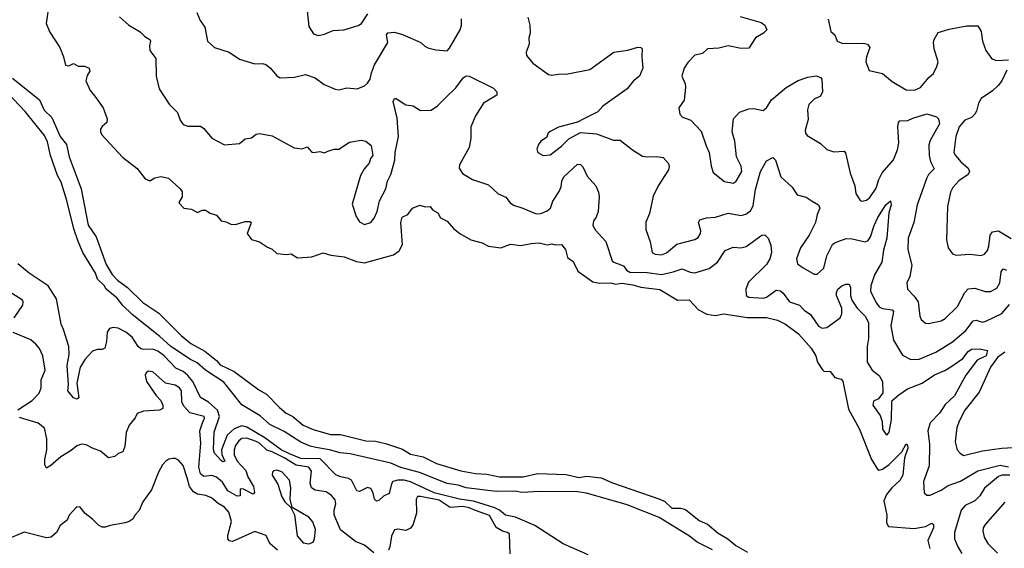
# Model space of a CAD drawing. Extents: x 2133489 to 2292442, y 756223 to 916462.
# Tile 190 of 256: x 2224926 to 2231121, y 812286 to 815609. Entities that reach past the tile are written whole.
import ezdxf

# ---------------------------------------------------------------- set-up
doc = ezdxf.new("R2010")
doc.units = 0

msp = doc.modelspace()

# ---------------------------------------------------------------- linework, layer by layer
at = {"layer": '0CON20XD'}
for points in [[(2225112, 815715), (2225092.9, 815585), (2225115, 815531.2), (2225178.9, 815435), (2225202.5, 815375), (2225215, 815323.3), (2225235, 815320), (2225265, 815333.3), (2225295, 815316.7), (2225335, 815316.2), (2225363.6, 815303.6), (2225366.7, 815285), (2225351.2, 815258.8), (2225342.9, 815225), (2225370, 815165), (2225398.5, 815128.5), (2225452, 815055), (2225476, 814985), (2225475, 814962.5), (2225445, 814937.5), (2225435, 814920), (2225433.8, 814905), (2225443.8, 814885), (2225574, 814745), (2225665, 814674), (2225715, 814608.8), (2225745, 814596.7), (2225776, 814614), (2225815, 814624), (2225862.2, 814612.2), (2225935, 814546.7), (2225947.7, 814527.7), (2225948, 814495), (2225930, 814465), (2225930, 814455), (2225960, 814425), (2226007, 814417), (2226045, 814397.5), (2226075, 814412.5), (2226095, 814412.5), (2226125, 814392.5), (2226165, 814380), (2226193.9, 814343.9), (2226225, 814338.8), (2226255, 814324), (2226285, 814321.4), (2226345, 814341.1), (2226375, 814340), (2226382.5, 814335), (2226381.2, 814325), (2226357.5, 814265), (2226385, 814227.5), (2226435, 814213.3), (2226485, 814180), (2226515, 814167.5), (2226545, 814140), (2226605, 814133.3), (2226635, 814137.5), (2226675, 814112.5), (2226705, 814113.3), (2226765, 814118.8), (2226835, 814144.2), (2226885, 814129.2), (2226967.6, 814117.6), (2227045, 814088.9), (2227095, 814080), (2227278.9, 814131.1), (2227314.3, 814155), (2227333.9, 814196.1), (2227323.8, 814335), (2227333.3, 814366.7), (2227367.5, 814385), (2227397.5, 814425), (2227445, 814442.5), (2227477, 814433), (2227510, 814435), (2227524, 814414), (2227556.7, 814395), (2227575, 814363.3), (2227615, 814342.5), (2227656.1, 814296.1), (2227695.9, 814265.9), (2227765, 814224.3), (2227836.4, 814206.4), (2227875, 814184.3), (2227954.4, 814175.6), (2228015, 814197.5), (2228078.8, 814188.8), (2228145, 814201.4), (2228195, 814205.8), (2228245, 814193.8), (2228275, 814200), (2228295, 814193.3), (2228335.7, 814195.7), (2228361.4, 814165), (2228373.4, 814113.4), (2228407.9, 814087.9), (2228437.9, 814027.9), (2228532.1, 813962.1), (2228575, 813952.6), (2228645, 813955.8), (2228675, 813947.3), (2228715, 813952.1), (2228785, 813942.3), (2228835, 813927.8), (2228955, 813913.3), (2229065, 813845.6), (2229137.9, 813847.9), (2229197.5, 813785), (2229248.8, 813758.8), (2229305, 813750), (2229355, 813759.2), (2229505, 813736.2), (2229625, 813736.5), (2229695, 813719.5), (2229745.3, 813695.3), (2229826.9, 813635), (2229906.2, 813545), (2229935.9, 813495.9), (2229946.4, 813456.4), (2229977, 813407), (2229985, 813400), (2230025, 813396.7), (2230055, 813358.8), (2230095, 813348.8), (2230105, 813337.5), (2230140.4, 813160.4), (2230208.2, 813038.2), (2230285.3, 812845), (2230323.3, 812783.3), (2230335, 812777.8), (2230355, 812782.5), (2230396.7, 812813.3), (2230477, 812893), (2230505, 812943.3), (2230512.7, 812932.7), (2230515.3, 812915), (2230494.4, 812855), (2230482.2, 812745), (2230465, 812713.1), (2230414.2, 812665.8), (2230381.1, 812625)], [(2226041.2, 815655), (2226062, 815605), (2226091.7, 815561.7), (2226108.8, 815475), (2226152, 815435), (2226245, 815404.2), (2226310, 815360), (2226405, 815331.4), (2226455, 815334.2), (2226475, 815328), (2226505, 815304), (2226545, 815256), (2226565, 815244), (2226655, 815247.5), (2226725, 815263.8), (2226785, 815244.4), (2226841.7, 815201.7), (2226912.1, 815172.1), (2226935, 815169.2), (2226985, 815180), (2227050, 815175), (2227095, 815192.9), (2227115, 815210), (2227131.4, 815235), (2227139.6, 815275), (2227159.6, 815325), (2227242.5, 815465), (2227234.5, 815515), (2227242.8, 815527.2), (2227285, 815530.4), (2227335, 815515.3), (2227450, 815465), (2227475, 815442), (2227495, 815432.5), (2227545, 815420), (2227615, 815414.3), (2227630.9, 815429.1), (2227698.5, 815545), (2227706.2, 815575), (2227707.1, 815615)], [(2226734.4, 815665), (2226745.5, 815565.5), (2226775, 815521.2), (2226805, 815510), (2226845, 815518.1), (2226877.2, 815532.8), (2226899.3, 815540.7), (2226965, 815545.6), (2227055, 815572), (2227076.7, 815585), (2227117.8, 815645)], [(2225555, 815626.2), (2225614, 815574), (2225685, 815531.9), (2225713.3, 815503.3), (2225744.5, 815484.5), (2225749.4, 815475), (2225743.3, 815445), (2225745.6, 815415), (2225782, 815365), (2225786, 815255), (2225803.3, 815175), (2225867.7, 815077.7), (2225918.8, 815025), (2225935, 814977.5), (2225955, 814951.2), (2225985, 814940), (2226065, 814939.4), (2226085, 814924.4), (2226135, 814864.3), (2226215, 814822.9), (2226309.3, 814830.7), (2226345, 814860.8), (2226385, 814865.8), (2226415, 814890), (2226435, 814894.2), (2226515, 814880), (2226653.9, 814803.9), (2226703.6, 814796.4), (2226735, 814810), (2226765, 814776.7), (2226775, 814773.3), (2226815, 814781.2), (2226845, 814772.5), (2226865, 814782.5), (2226905, 814796.2), (2226935, 814796.2), (2227001.2, 814838.8), (2227075, 814851.4), (2227105, 814845.5), (2227138.7, 814818.7), (2227147.5, 814755), (2227133, 814737), (2227125, 814707.5), (2227095.9, 814674.1), (2227070.9, 814629.1), (2227018.8, 814448.8), (2227042.7, 814372.7), (2227065, 814338.8), (2227095, 814321.2), (2227135.8, 814334.2), (2227157.7, 814362.3), (2227175.7, 814404.3), (2227190.6, 814469.4), (2227230.9, 814545), (2227241.1, 814595), (2227260.8, 814635), (2227287.2, 814725), (2227288.5, 814775), (2227310.4, 814875), (2227300.4, 814990.4), (2227276.2, 815093.8), (2227285, 815113.3), (2227295, 815113.8), (2227355, 815073.3), (2227403, 815067), (2227448.3, 815038.3), (2227515, 815041.4), (2227555, 815067.8), (2227604.4, 815115), (2227669.5, 815180.5), (2227715.9, 815244.1), (2227735, 815256.5), (2227755, 815253.3), (2227907.9, 815177.9), (2227928.8, 815155), (2227928.8, 815135), (2227845.5, 815084.5), (2227794.6, 815005.4), (2227765.8, 814935), (2227765.5, 814864.5), (2227753.5, 814805), (2227693.2, 814696.8), (2227690.8, 814675), (2227712.6, 814642.6), (2227774.5, 814604.5), (2227875, 814571.2), (2227936.7, 814515), (2227985, 814494), (2228013, 814457), (2228032.7, 814442.7), (2228092.5, 814425), (2228175, 814389.4), (2228205, 814390.5), (2228245, 814406.5), (2228265.5, 814425), (2228281.5, 814468.5), (2228321.7, 814528.3), (2228332.4, 814557.6), (2228336.8, 814595), (2228349.4, 814620.6), (2228435, 814700), (2228455, 814699.4), (2228468.9, 814685), (2228495.8, 814625), (2228550.6, 814565), (2228567.5, 814525), (2228571.8, 814495), (2228566.7, 814403.3), (2228552.9, 814367.1), (2228535.7, 814344.3), (2228532.9, 814315), (2228548.6, 814285), (2228613.3, 814215), (2228655, 814093.8), (2228664.6, 814084.6), (2228725, 814062.2), (2228745, 814033.5), (2228765, 814021.2), (2228875, 814018.8), (2228965, 814007.2), (2229038.6, 814025), (2229095, 814043.1), (2229145, 814021.5), (2229175, 814017.3), (2229264.7, 814045.3), (2229316.7, 814085), (2229365, 814158), (2229415, 814179.2), (2229464.5, 814174.5), (2229497.6, 814182.4), (2229595, 814254.2), (2229615, 814256.2), (2229635, 814236), (2229652.4, 814192.4), (2229656, 814145), (2229646.2, 814106.2), (2229625, 814070.4), (2229511.3, 813958.7), (2229496.2, 813915), (2229497.5, 813875), (2229515, 813864.6), (2229605, 813858.4), (2229625, 813865.4), (2229685, 813909.1), (2229714, 813904), (2229730.5, 813890.5), (2229769.4, 813835), (2229831.9, 813815), (2229862.7, 813782.7), (2229902.5, 813755), (2229952.2, 813682.2), (2229975, 813668.8), (2230005, 813674.7), (2230087.9, 813735), (2230099.2, 813760.8), (2230100, 813795), (2230066.5, 813875), (2230066.2, 813895), (2230075, 813914.2), (2230099.2, 813935), (2230125, 813946.4), (2230145.6, 813945.6), (2230153.8, 813925), (2230152.7, 813875), (2230163.1, 813845), (2230194.7, 813795), (2230245.6, 813745.6), (2230267.7, 813705), (2230266.9, 813605), (2230258.1, 813555), (2230259.4, 813455), (2230290, 813405), (2230335, 813371.4), (2230355.6, 813335), (2230357.1, 813262.9), (2230330, 813225), (2230298.3, 813211.7), (2230294, 813185), (2230341.3, 813121.3), (2230353.4, 813083.4), (2230355.7, 813035), (2230375, 813003.8), (2230385, 813000), (2230396.7, 813015), (2230411.1, 813095), (2230414, 813205), (2230416.2, 813215), (2230458.4, 813251.6), (2230512.2, 813287.8), (2230605, 813323.2), (2230682.8, 813377.2), (2230747, 813403), (2230784.2, 813425.8), (2230860.1, 813479.9), (2230895, 813522.9), (2230915, 813537.8), (2230965, 813540.4), (2231015, 813530), (2231007.7, 813495), (2230951.4, 813468.6), (2230879.2, 813375), (2230807.5, 813245), (2230750.1, 813189.9), (2230715, 813137.5), (2230655, 813074.3), (2230640.9, 813025), (2230651.1, 812941.1), (2230648.8, 812805), (2230613.3, 812705), (2230617.5, 812635), (2230635, 812620.6), (2230655, 812620), (2230725, 812651.6), (2230769.1, 812680.9), (2230845, 812708), (2230955, 812773.9), (2231095, 812808.3), (2231148, 812798)], [(2228124.2, 815625), (2228135.6, 815574.4), (2228137.5, 815525), (2228129.2, 815495), (2228132, 815455), (2228112.5, 815405), (2228116, 815385), (2228155.5, 815335.5), (2228253.6, 815263.6), (2228275, 815259.4), (2228315, 815267.5), (2228375, 815267.8), (2228513.6, 815296.4), (2228665, 815404), (2228751.7, 815418.3), (2228815, 815436.9), (2228834.3, 815434.3), (2228843.8, 815425), (2228841.4, 815375), (2228848, 815305), (2228826.2, 815255), (2228788.8, 815225), (2228748.6, 815175), (2228595.3, 815064.7), (2228565, 815030), (2228476.2, 814985), (2228435, 814964), (2228315.9, 814934.1), (2228263.2, 814906.8), (2228252, 814895), (2228241.9, 814868.1), (2228205, 814846), (2228190, 814825), (2228181.2, 814795), (2228186.7, 814775), (2228220, 814755), (2228265, 814760), (2228335, 814814.4), (2228380.8, 814859.2), (2228455, 814900), (2228555, 814891.1), (2228662.4, 814852.4), (2228705, 814852.5), (2228781.1, 814791.1), (2228845, 814751.4), (2228875, 814746.9), (2228935, 814750), (2228975, 814742), (2229008, 814705), (2229012, 814685), (2229008, 814665), (2228944.2, 814565), (2228911.3, 814498.7), (2228888.9, 814391.1), (2228866.2, 814336.2), (2228865, 814290), (2228892.7, 814212.7), (2228905.8, 814145.8), (2228924.4, 814134.4), (2228965, 814131.8), (2228995, 814142.5), (2229061.9, 814198.1), (2229175, 814227.5), (2229195, 814240), (2229210, 814265), (2229212.7, 814282.7), (2229197.5, 814335), (2229205, 814350), (2229246.9, 814363.1), (2229305, 814368.5), (2229385, 814393.6), (2229465, 814377.8), (2229495, 814385.5), (2229525, 814407.1), (2229541.3, 814438.7), (2229555, 814541.2), (2229587.8, 814655), (2229625, 814722), (2229665, 814743.3), (2229680.8, 814725), (2229715, 814621.2), (2229786.6, 814556.6), (2229818.9, 814508.9), (2229875, 814492.9), (2229912.5, 814467.5), (2229953.3, 814445), (2229960, 814425), (2229944.3, 814385), (2229934.3, 814335), (2229893.1, 814255), (2229839.2, 814175), (2229814.3, 814105), (2229821.2, 814075), (2229855, 814050), (2229925, 814009.2), (2229945, 814008.8), (2229985, 814046.7), (2230005.8, 814125), (2230041.4, 814195), (2230053.1, 814206.9), (2230126.7, 814233.3), (2230165, 814231.8), (2230245, 814212.9), (2230265, 814220), (2230280.4, 814245), (2230301.8, 814315), (2230325, 814365.7), (2230375, 814445.7), (2230405, 814470), (2230409.2, 814445), (2230395.6, 814395), (2230382, 814235), (2230360.6, 814160.6), (2230351.2, 814085), (2230305.4, 814005), (2230282.1, 813935), (2230280.6, 813900.6), (2230317.4, 813827.4), (2230335, 813804.5), (2230355, 813792.5), (2230415, 813785.5), (2230423.3, 813775), (2230408, 813685), (2230423.6, 813595), (2230480.6, 813500.6), (2230533.6, 813473.6), (2230585, 813475.5), (2230690.7, 813519.3), (2230795, 813583.2), (2230878.8, 813655), (2230925, 813715.6), (2230945, 813721.1), (2230985, 813708.2), (2231005, 813714.6), (2231105, 813761.8), (2231155, 813819.1)], [(2229458.7, 815628.7), (2229592.4, 815592.4), (2229613.8, 815575), (2229627.5, 815545), (2229606.2, 815525), (2229555, 815494.2), (2229515, 815430), (2229465, 815427.8), (2229385, 815444.4), (2229325, 815430), (2229255, 815425.6), (2229222.7, 815397.3), (2229174.5, 815385.5), (2229130.7, 815339.3), (2229106.6, 815303.4), (2229093.1, 815255), (2229114.4, 815205), (2229116.3, 815183.7), (2229106.4, 815103.6), (2229073.3, 815055), (2229080, 815015), (2229097.1, 814997.1), (2229148.5, 814978.5), (2229215, 814907.5), (2229245.4, 814815.4), (2229264.4, 814775), (2229277.3, 814687.3), (2229289.3, 814649.3), (2229361.7, 814591.7), (2229415, 814581.9), (2229435, 814594.2), (2229469.6, 814655), (2229465, 814688.8), (2229437.2, 814747.2), (2229426.2, 814845), (2229408.4, 814905), (2229418.6, 814985), (2229455, 815028), (2229515, 815049.5), (2229545, 815050), (2229605, 815038), (2229625, 815056), (2229656.7, 815105), (2229747.9, 815182.1), (2229825, 815227.1), (2229885, 815248.5), (2229937, 815257), (2229965.7, 815245.7), (2229973.8, 815235), (2229977.5, 815155), (2229965, 815128.6), (2229925, 815110), (2229891.5, 815075), (2229883.2, 815043.2), (2229887.6, 814982.4), (2229868.8, 814915), (2229871.2, 814895), (2229880.5, 814880.5), (2229965, 814831.2), (2230005, 814794), (2230048.3, 814778.3), (2230113.3, 814783.3), (2230122, 814772), (2230151.9, 814645), (2230181.4, 814565), (2230186.8, 814516.8), (2230215, 814472.5), (2230225, 814468.8), (2230255, 814474.3), (2230275, 814491.4), (2230315, 814549.2), (2230332.3, 814605), (2230353.3, 814646.7), (2230425, 814727.5), (2230448.9, 814791.1), (2230457.3, 814835), (2230451.1, 814935), (2230456.2, 814963.8), (2230465, 814974.3), (2230515, 814974.7), (2230545, 814990.3), (2230635, 815016.6), (2230695, 814998.2), (2230706.8, 814985), (2230714.6, 814955), (2230655, 814850), (2230646.7, 814823.3), (2230649, 814755), (2230657.8, 814717.8), (2230679.1, 814670.9), (2230644.5, 814635), (2230633.8, 814615), (2230573.5, 814445), (2230551.9, 814335), (2230515.6, 814235), (2230514.5, 814165), (2230540.4, 814065), (2230526.4, 813995), (2230508.1, 813955), (2230512.5, 813915), (2230555, 813871.9), (2230579.2, 813835), (2230590.6, 813745), (2230599.2, 813725), (2230625, 813700.8), (2230645, 813698.1), (2230725, 813715.5), (2230750.2, 813729.8), (2230826.5, 813805), (2230872.1, 813895), (2230895, 813917.3), (2230935, 813922.3), (2231000.9, 813900.9)], [(2230013.1, 815613.1), (2230030, 815535), (2230054.4, 815514.4), (2230070.6, 815475), (2230105, 815458.9), (2230235, 815461.9), (2230261.2, 815455), (2230275.7, 815434.3), (2230254.5, 815375), (2230251.1, 815345), (2230270.7, 815290.7), (2230355, 815270.8), (2230415, 815221.4), (2230505, 815168.6), (2230557.1, 815167.1), (2230595, 815182.3), (2230646, 815245), (2230675, 815271.2), (2230697.5, 815315), (2230704.4, 815345), (2230679.2, 815425), (2230675.8, 815465), (2230680.8, 815485), (2230705, 815529.2), (2230775, 815550), (2230885, 815571.5), (2230955, 815570), (2230975.6, 815535.6), (2230984.3, 815475), (2231006, 815415), (2231043.4, 815363.4), (2231072.1, 815352.1), (2231146.9, 815356.9)], [(2231138.3, 815291.7), (2231105.5, 815225), (2231083.6, 815196.4), (2231047.9, 815162.1), (2230975, 815114.2), (2230958.5, 815085), (2230947.5, 815035), (2230935, 815014.2), (2230915, 814994.2), (2230873.2, 814976.8), (2230837.8, 814935), (2230815.5, 814875), (2230803.6, 814775), (2230813.5, 814755), (2230848.9, 814715), (2230894.5, 814675), (2230903.5, 814655), (2230893.4, 814636.6), (2230835, 814596.7), (2230797.8, 814555), (2230783.3, 814525), (2230764.4, 814434.4), (2230758, 814225), (2230768.8, 814175), (2230796.1, 814136.1), (2230818, 814128), (2230905, 814136), (2230975, 814126.9), (2230997.5, 814135), (2231015, 814158), (2231024, 814186), (2231031.8, 814255), (2231047.5, 814275), (2231085, 814281.8), (2231165, 814234.3)], [(2224881.9, 815241.9), (2225050.3, 815105), (2225081.3, 815041.3), (2225129.2, 814995), (2225180, 814875), (2225220.6, 814825), (2225237.9, 814747.9), (2225312.8, 814545), (2225357.5, 814317.5), (2225406.7, 814243.3), (2225469.4, 814069.4), (2225507.4, 814007.4), (2225541.6, 813971.6), (2225605, 813926.3), (2225701.4, 813831.4), (2225802.2, 813765), (2225942.8, 813622.8), (2226003, 813573), (2226091.5, 813525), (2226165, 813467), (2226188.4, 813438.4), (2226275, 813398.4), (2226431.2, 813281.2), (2226478.7, 813255), (2226560.6, 813170.6), (2226603.6, 813136.4), (2226645, 813114.7), (2226709.6, 813059.6), (2226772.5, 813032.5), (2226881.7, 813001.7), (2226945, 813002.2), (2227105, 812962), (2227165, 812958.6), (2227228.5, 812945), (2227335, 812909.2), (2227385, 812877.5), (2227465, 812860.9), (2227549.8, 812819.8), (2227702.3, 812772.3), (2227795, 812756.3), (2227865, 812752.2), (2227945.8, 812735.8), (2228095, 812735.6), (2228185, 812756.2), (2228365, 812750.6), (2228445, 812731.6), (2228495, 812738.8), (2228585, 812729), (2228657.1, 812697.1), (2228953.1, 812595), (2228985, 812579.7), (2229029, 812539), (2229085, 812538.6), (2229115, 812530), (2229200.6, 812460.6), (2229255, 812437.2), (2229320.2, 812380.2), (2229381.8, 812345), (2229432.6, 812302.6), (2229505, 812261.9)], [(2229286.4, 812276.4), (2229188.9, 812325), (2229141.2, 812361.2), (2228950.4, 812480.4), (2228749.2, 812559.2), (2228492.1, 812632.1), (2228435, 812640.8), (2228196.7, 812643.3), (2228085, 812637), (2228044.3, 812644.3), (2227925, 812642), (2227736.2, 812665), (2227685, 812681.7), (2227615, 812693.7), (2227441.8, 812761.8), (2227325, 812794.5), (2227262, 812822), (2227005, 812880.6), (2226943.1, 812886.9), (2226875.9, 812905.9), (2226789.8, 812919.8), (2226755, 812927.6), (2226695, 812953.9), (2226591.1, 813021.1), (2226501.1, 813065), (2226439.2, 813119.2), (2226325, 813187.5), (2226210.2, 813330.2), (2226095, 813405.8), (2226042.1, 813452.1), (2225996.2, 813475), (2225875, 813557.1), (2225808, 813618), (2225634.2, 813755), (2225575, 813813.2), (2225539.1, 813859.1), (2225470.3, 813915), (2225457.3, 813937.3), (2225415, 813978.9), (2225402.3, 814015), (2225322.8, 814145), (2225293.8, 814215), (2225266.6, 814295), (2225222.8, 814472.8), (2225186.9, 814586.9), (2225165, 814630), (2225121.2, 814755), (2225101, 814841), (2225081.6, 814881.6), (2224961.7, 815031.7), (2224849, 815149)], [(2228504.1, 812245), (2228345, 812314.6), (2228168.6, 812428.6), (2228045, 812481.1), (2227983.9, 812493.9), (2227946.1, 812526.1), (2227915, 812540.2), (2227781.9, 812581.9), (2227694.5, 812595), (2227534.9, 812634.9), (2227385, 812704.1), (2227344.8, 812715.2), (2227305.2, 812714.8), (2227274.7, 812705.3), (2227265, 812691.2), (2227250.4, 812629.6), (2227215, 812612.9), (2227185, 812585.7), (2227171.7, 812581.7), (2227158.1, 812595), (2227151.3, 812635), (2227135, 812662.1), (2227115, 812667.5), (2227065, 812642.5), (2227046.9, 812646.9), (2227014.2, 812714.2), (2226995.2, 812725.2), (2226944.2, 812734.2), (2226915, 812747.9), (2226817.3, 812847.3), (2226695, 812851.1), (2226625, 812880.6), (2226570.7, 812905), (2226469.6, 812979.6), (2226355, 813047.3), (2226325, 813055.5), (2226275, 813037.9), (2226232.1, 812997.9), (2226196.1, 812903.9), (2226197.5, 812875), (2226216.1, 812833.9), (2226205, 812830.4), (2226195, 812837.1), (2226153.1, 812883.1), (2226146.2, 812906.2), (2226149.7, 813015), (2226183.7, 813115), (2226170.8, 813155), (2226115, 813204.8), (2226065, 813233.2), (2226015.5, 813335), (2225985, 813372.3), (2225955, 813396.8), (2225908.7, 813418.7), (2225835.1, 813495.1), (2225795, 813524.4), (2225765, 813537.6), (2225705, 813534.8), (2225689.2, 813539.2), (2225671.2, 813555), (2225635, 813613.9), (2225595, 813644.7), (2225545, 813669.6), (2225515, 813673.3), (2225492.2, 813667.8), (2225475.7, 813644.3), (2225473.3, 813585), (2225462.5, 813545), (2225445, 813535.6), (2225415, 813535.6), (2225385, 813525.4), (2225338.2, 813475), (2225307.1, 813425), (2225286.2, 813325), (2225299.1, 813230.9), (2225285, 813223.3), (2225265, 813230.8), (2225230, 813275), (2225234, 813316), (2225225.3, 813434.7), (2225236.9, 813505), (2225235.5, 813555), (2225202.4, 813662.4), (2225186.7, 813695), (2225158.2, 813855), (2225105.7, 813935.7), (2224985, 814016.4), (2224915.3, 814075.3)], [(2231000.9, 813900.9), (2231035, 813899.5), (2231075, 813921.1), (2231092.9, 813955), (2231102, 814025), (2231115, 814042.2), (2231135, 814033.5)], [(2224891.4, 813735), (2224946, 813815), (2224948.8, 813835), (2224943.8, 813845), (2224875, 813890.6)], [(2224914.1, 813155.9), (2225004.2, 813215), (2225049.5, 813260.5), (2225061.5, 813295), (2225061.1, 813345), (2225086.5, 813405), (2225071.9, 813495), (2225051.1, 813541.1), (2225028.8, 813568.8), (2224996.5, 813596.5), (2224885, 813642.3)], [(2231125, 813519.2), (2231078.4, 813485), (2231034.7, 813425), (2230962.6, 813267.4), (2230872.2, 813155), (2230839.5, 813089.5), (2230822.9, 813045), (2230812.2, 812955), (2230825.4, 812905.4), (2230843.4, 812883.4), (2230865, 812869.2), (2230985, 812899.2), (2231105, 812916.1), (2231315, 812927.1)], [(2226761.4, 812771.4), (2226745, 812795.8), (2226665, 812809.4), (2226591, 812855), (2226515, 812892.4), (2226482.1, 812902.1), (2226437.1, 812945), (2226415, 812958.3), (2226355, 812978.5), (2226325, 812976.3), (2226305, 812962), (2226285, 812932.2), (2226275.7, 812905), (2226275.8, 812874.2), (2226295, 812833.5), (2226349.5, 812775), (2226362.2, 812735), (2226396.6, 812675), (2226404.2, 812635.8), (2226395, 812626.2), (2226335, 812658), (2226320.2, 812659.8), (2226313.5, 812655), (2226314.3, 812615.7), (2226295, 812614.6), (2226235, 812647.5), (2226202.3, 812702.3), (2226165, 812734), (2226135, 812742.7), (2226085, 812736.8), (2226064.5, 812754.5), (2226053.9, 812795), (2226065.9, 812945.9), (2226060.6, 813025), (2226076.2, 813075), (2226090, 813105), (2226087.5, 813115), (2225997.7, 813137.7), (2225958.8, 813178.8), (2225946.9, 813206.9), (2225944.6, 813275), (2225931.1, 813295), (2225905, 813310.8), (2225843.1, 813323.1), (2225765, 813396), (2225735, 813398.8), (2225721.2, 813388.8), (2225716.2, 813375), (2225723.8, 813335), (2225785.7, 813245.7), (2225814.2, 813214.2), (2225826.2, 813185), (2225826.7, 813165), (2225805.9, 813154.1), (2225705, 813148.8), (2225665, 813132.5), (2225653.6, 813106.4), (2225615, 813060), (2225595.8, 813014.2), (2225588.1, 812925), (2225575, 812893.3), (2225545, 812881.2), (2225525, 812864), (2225485, 812854.2), (2225435, 812896.7), (2225384.7, 812914.7), (2225345, 812937.3), (2225315, 812941.5), (2225285, 812929.5), (2225250.2, 812899.8), (2225185, 812860.6), (2225122.9, 812807.1), (2225095, 812790), (2225085, 812810), (2225084.5, 812845), (2225096.6, 812905), (2225098, 812975), (2225081.7, 813041.7), (2225042.4, 813072.4), (2224925, 813108.7)], [(2226547.5, 812275), (2226500, 812315), (2226476.2, 812366.2), (2226405, 812391.2), (2226265, 812328.9), (2226245, 812332.9), (2226236.9, 812345), (2226235.6, 812365.6), (2226258.9, 812455), (2226243.1, 812513.1), (2226214.7, 812544.7), (2226175, 812567.3), (2226133.5, 812603.5), (2226097.4, 812617.4), (2226045, 812626.8), (2226020, 812640), (2225995.8, 812675), (2225979.4, 812729.4), (2225955.7, 812805.7), (2225925, 812840.8), (2225905, 812850.8), (2225889.5, 812850.5), (2225865, 812845.8), (2225845, 812834), (2225825, 812811.2), (2225800.6, 812765), (2225756.6, 812653.4), (2225701.4, 812578.6), (2225677.3, 812522.7), (2225651.2, 812495), (2225639.5, 812470.5), (2225615, 812453.3), (2225590, 812445), (2225495, 812430), (2225465, 812418.8), (2225445, 812418.8), (2225421.2, 812431.2), (2225385, 812470), (2225338, 812505), (2225307.5, 812545), (2225285, 812547.5), (2225236.7, 812495), (2225225, 812463.3), (2225181.7, 812428.3), (2225157.5, 812385), (2225124.5, 812355.5), (2225095, 812352.2), (2224955, 812388.1), (2224875, 812354.3)], [(2226745, 812313.3), (2226772.5, 812325), (2226781.2, 812345), (2226786.9, 812405), (2226771.7, 812451.7), (2226745, 812482.5), (2226641.7, 812541.7), (2226627.5, 812595), (2226632.2, 812665), (2226624.4, 812715), (2226575, 812765.6), (2226545, 812778), (2226526.4, 812773.6), (2226516.4, 812763.6), (2226514, 812745), (2226549.8, 812689.8), (2226575, 812610), (2226595, 812578.8), (2226632.5, 812542.5), (2226656.4, 812496.4), (2226671.2, 812365), (2226709.3, 812319.3), (2226745, 812313.3)], [(2227155, 812256.7), (2227095, 812305.7), (2227038.3, 812328.3), (2226945, 812402.7), (2226904.6, 812495.4), (2226904.7, 812525), (2226915.4, 812565), (2226910.9, 812590.9), (2226887.4, 812617.4), (2226855, 812640.8), (2226785, 812652.3), (2226762.2, 812665), (2226753.3, 812695), (2226761.4, 812771.4)], [(2231156, 812745), (2231105, 812745.5), (2231085, 812736.5), (2230996.3, 812663.7), (2230966.8, 812615), (2230936, 812584), (2230875.6, 812555), (2230850.8, 812525), (2230807.1, 812385), (2230807.7, 812345), (2230828.2, 812295), (2230853.6, 812253.6)], [(2230381.1, 812625), (2230363.8, 812583.8), (2230381.8, 812495), (2230379.4, 812445), (2230393, 812423), (2230555, 812411.3), (2230625, 812423.5), (2230665, 812444.3), (2230675.4, 812435.4), (2230675, 812414), (2230640.8, 812335), (2230652.5, 812285)], [(2228011.7, 812251.7), (2228007.5, 812375), (2227996, 812386), (2227965, 812394.3), (2227925, 812417.3), (2227882.1, 812492.1), (2227793.5, 812523.5), (2227755, 812540.6), (2227715, 812548.5), (2227635, 812543.2), (2227565, 812587.4), (2227448.3, 812611.7), (2227429.2, 812610.8), (2227420, 812595), (2227423.6, 812506.4), (2227399.5, 812430.5), (2227385, 812412.9), (2227355, 812397.5), (2227305, 812406), (2227285, 812401.2), (2227265, 812362.5), (2227256, 812295), (2227246.2, 812275)], [(2231125, 812575.7), (2231000, 812435), (2230989.2, 812415), (2230987.1, 812395), (2230995.7, 812355), (2231017.8, 812315), (2231078.1, 812255)]]:
    msp.add_lwpolyline(points, dxfattribs=at)

doc.saveas('drawing.dxf')
